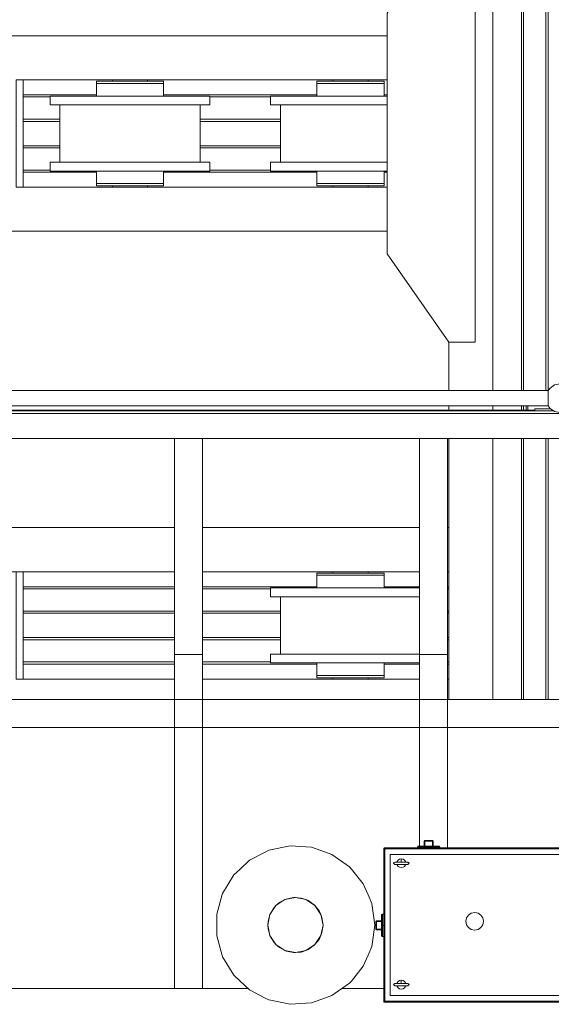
# Model space of a CAD drawing. Header units: millimetres. Extents: x 53746 to 116821, y -810352 to -765802.
# Tile 44 of 256: x 70564 to 71769, y -790922 to -788691. Entities that reach past the tile are written whole.
import ezdxf

# ---------------------------------------------------------------- set-up
doc = ezdxf.new("R2010")
doc.units = ezdxf.units.MM
doc.header["$MEASUREMENT"] = 0
for name, color, linetype, lineweight in [('Main Cradle', 7, 'Continuous', 0), ('Main Cradle Rails', 7, 'Continuous', 0), ('Main Cradle Tower Platform', 7, 'Continuous', 0), ('Tank and Accumulators', 7, 'Continuous', 0)]:
    doc.layers.add(name, color=color, linetype=linetype, lineweight=lineweight)

# ---------------------------------------------------------------- blocks, each defined once
blk = doc.blocks.new('*U57')
at = {"layer": 'Main Cradle', "color": 7, "linetype": 'Continuous', "lineweight": 0}
for p, q in [((-13646.5, -1454.3), (-13646.5, 59.1)), ((-13581.6, -1454.3), (-13581.6, 59.1)), ((-13577, -1454.3), (-13577, 59.1)), ((-13526.6, -1454.3), (-13526.6, 59.1)), ((-13521.6, -1454.3), (-13521.6, 59.1)), ((-15551.7, -650.8), (-13886.5, -650.8)), ((-14711.1, -750.8), (-13886.5, -750.8)), ((-14509.1, -753.8), (-14509.1, -750.8)), ((-14429.1, -750.8), (-14429.1, -753.8)), ((-14415.3, -753.8), (-14398.7, -753.8)), ((-14398.7, -753.8), (-14392.9, -753.8)), ((-14009.1, -753.8), (-14009.1, -750.8)), ((-13929.1, -750.8), (-13929.1, -753.8)), ((-13915.3, -753.8), (-13898.7, -753.8)), ((-13898.7, -753.8), (-13892.9, -753.8)), ((-14469.1, -787.3), (-14538.5, -787.3)), ((-14399.8, -787.3), (-14469.1, -787.3)), ((-13969.1, -787.3), (-14038.5, -787.3)), ((-13899.8, -787.3), (-13969.1, -787.3)), ((-13886.5, -787.3), (-13899.8, -787.3)), ((-14628.1, -937.3), (-14628.1, -807.3)), ((-14310.1, -807.3), (-14310.1, -937.3)), ((-14287.9, -807.3), (-14301.7, -807.3)), ((-14128.1, -937.3), (-14128.1, -807.3)), ((-14408.3, -937.3), (-14469.1, -937.3)), ((-14399.8, -937.3), (-14408.3, -937.3)), ((-14398.7, -957.3), (-14392.9, -957.3)), ((-14287.9, -957.3), (-14301.7, -957.3)), ((-13908.3, -937.3), (-13969.1, -937.3)), ((-13899.8, -937.3), (-13908.3, -937.3)), ((-13886.5, -937.3), (-13899.8, -937.3)), ((-13898.7, -957.3), (-13892.9, -957.3)), ((-14711.1, -993.8), (-13886.5, -993.8)), ((-14509.1, -993.8), (-14509.1, -990.8)), ((-14498.3, -985.8), (-14469.1, -985.8)), ((-14432.2, -990.8), (-14429.1, -990.8)), ((-14429.1, -990.8), (-14429.1, -993.8)), ((-14415.3, -985.8), (-14398.7, -985.8)), ((-14398.7, -985.8), (-14392.9, -985.8)), ((-14009.1, -993.8), (-14009.1, -990.8)), ((-13998.3, -985.8), (-13969.1, -985.8)), ((-13932.2, -990.8), (-13929.1, -990.8)), ((-13929.1, -990.8), (-13929.1, -993.8)), ((-13915.3, -985.8), (-13898.7, -985.8)), ((-13898.7, -985.8), (-13892.9, -985.8)), ((-15551.7, -1093.8), (-13886.5, -1093.8)), ((-13746.5, -1454.3), (-13746.5, -1344.8)), ((-13746.5, -1499.3), (-13746.5, -1489.3)), ((-13646.5, -1499.3), (-13646.5, -1489.3)), ((-13581.6, -1499.3), (-13581.6, -1489.3)), ((-13577, -1499.3), (-13577, -1489.3)), ((-13746.5, -2154.1), (-13746.5, -1562.8)), ((-13646.5, -2154.1), (-13646.5, -1562.8)), ((-13581.6, -2154.1), (-13581.6, -1562.8)), ((-13577, -2154.1), (-13577, -1562.8)), ((-13526.6, -2154.1), (-13526.6, -1562.8)), ((-13521.6, -2154.1), (-13521.6, -1562.8)), ((-14859.6, -1765), (-14368.1, -1765)), ((-14304.6, -1765), (-13813.1, -1765)), ((-13749.6, -1765), (-13746.5, -1765)), ((-14859.6, -1865), (-14368.1, -1865)), ((-14304.6, -1865), (-13813.1, -1865)), ((-14009.1, -1868), (-14009.1, -1865)), ((-13929.1, -1865), (-13929.1, -1868)), ((-13915.3, -1868), (-13898.7, -1868)), ((-13898.7, -1868), (-13892.9, -1868)), ((-13749.6, -1865), (-13746.5, -1865)), ((-13969.1, -1901.5), (-14038.5, -1901.5)), ((-13899.8, -1901.5), (-13969.1, -1901.5)), ((-14128.1, -2051.5), (-14128.1, -1921.5)), ((-13908.3, -2051.5), (-13969.1, -2051.5)), ((-13899.8, -2051.5), (-13908.3, -2051.5)), ((-13898.7, -2071.5), (-13892.9, -2071.5)), ((-14711.1, -2108), (-14368.1, -2108)), ((-14304.6, -2108), (-13813.1, -2108)), ((-14009.1, -2108), (-14009.1, -2105)), ((-14006.6, -2105), (-14006.1, -2105)), ((-13998.3, -2100), (-13969.1, -2100)), ((-13940.9, -2105), (-13940.8, -2105)), ((-13940.8, -2105), (-13940.6, -2105)), ((-13940.6, -2105), (-13940, -2105)), ((-13940, -2105), (-13933.7, -2105)), ((-13933.7, -2105), (-13932.2, -2105)), ((-13932.2, -2105), (-13929.1, -2105)), ((-13929.1, -2105), (-13929.1, -2108)), ((-13915.3, -2100), (-13898.7, -2100)), ((-13898.7, -2100), (-13892.9, -2100)), ((-13749.6, -2108), (-13746.5, -2108))]:
    blk.add_line(p, q, dxfattribs=at)
at = {"layer": 'Main Cradle', "color": 7, "linetype": 'Continuous', "lineweight": 0, "flags": 128}
for points in [[(-13746.5, -1344.8), (-13886.5, -1144.8), (-13886.5, -599.8), (-13746.6, -399.8), (-13686.6, -399.8), (-13686.5, -1344.8), (-13746.5, -1344.8)], [(-14727.1, -750.8), (-14711.1, -750.8), (-14711.1, -993.8), (-14727.1, -993.8), (-14727.1, -750.8)], [(-14545.3, -753.8), (-14545.3, -753.8), (-14545.3, -758.8), (-14545.3, -758.8)], [(-14545.3, -753.8), (-14539.5, -753.8), (-14523, -753.8), (-14498.3, -753.8), (-14469.1, -753.8), (-14440, -753.8), (-14415.3, -753.8)], [(-14469.1, -758.8), (-14469.1, -758.8), (-14440, -758.8), (-14415.3, -758.8), (-14398.7, -758.8), (-14392.9, -758.8), (-14392.9, -753.8)], [(-14045.3, -753.8), (-14045.3, -753.8), (-14045.3, -758.8), (-14045.3, -758.8)], [(-14045.3, -753.8), (-14039.5, -753.8), (-14023, -753.8), (-13998.3, -753.8), (-13969.1, -753.8), (-13940, -753.8), (-13915.3, -753.8)], [(-13940, -758.8), (-13940, -758.8), (-13915.3, -758.8), (-13898.7, -758.8), (-13892.9, -758.8), (-13892.9, -753.8)], [(-14545.3, -758.8), (-14545.3, -758.8), (-14545.3, -787.3)], [(-14545.3, -758.8), (-14539.5, -758.8), (-14523, -758.8), (-14523, -758.8)], [(-14539.5, -758.8), (-14539.5, -758.8), (-14523, -758.8)], [(-14523, -758.8), (-14498.3, -758.8), (-14469.1, -758.8), (-14469.1, -758.8)], [(-14392.9, -787.3), (-14392.9, -758.8), (-14392.9, -758.8)], [(-14045.3, -758.8), (-14045.3, -758.8), (-14045.3, -787.3)], [(-14045.3, -758.8), (-14039.5, -758.8), (-14023, -758.8), (-13998.3, -758.8), (-13969.1, -758.8), (-13969.1, -758.8)], [(-14039.5, -758.8), (-14039.5, -758.8), (-14023, -758.8)], [(-13969.1, -758.8), (-13969.1, -758.8), (-13940, -758.8)], [(-13892.9, -787.3), (-13892.9, -758.8), (-13892.9, -758.8)], [(-14469.1, -807.3), (-14538.5, -807.3), (-14597.3, -807.3), (-14636.6, -807.3), (-14650.3, -807.3), (-14650.3, -787.3), (-14650.3, -787.3)], [(-14538.5, -787.3), (-14538.5, -787.3), (-14597.3, -787.3), (-14636.6, -787.3), (-14650.3, -787.3)], [(-14287.9, -787.3), (-14301.7, -787.3), (-14341, -787.3), (-14399.8, -787.3)], [(-14287.9, -787.3), (-14287.9, -787.3), (-14287.9, -807.3)], [(-14030, -807.3), (-14038.5, -807.3), (-14097.3, -807.3), (-14136.6, -807.3), (-14150.3, -807.3), (-14150.3, -787.3), (-14150.3, -787.3)], [(-14038.5, -787.3), (-14038.5, -787.3), (-14097.3, -787.3), (-14136.6, -787.3), (-14150.3, -787.3)], [(-14408.3, -807.3), (-14469.1, -807.3), (-14469.1, -807.3)], [(-14301.7, -807.3), (-14341, -807.3), (-14399.8, -807.3), (-14408.3, -807.3)], [(-13908.3, -807.3), (-13969.1, -807.3), (-14030, -807.3)], [(-13886.5, -807.3), (-13899.8, -807.3), (-13908.3, -807.3)], [(-14301.7, -957.3), (-14341, -957.3), (-14399.8, -957.3), (-14469.1, -957.3), (-14538.5, -957.3), (-14597.3, -957.3), (-14636.6, -957.3), (-14650.3, -957.3), (-14650.3, -937.3), (-14650.3, -937.3)], [(-14469.1, -937.3), (-14538.5, -937.3), (-14597.3, -937.3), (-14636.6, -937.3), (-14650.3, -937.3)], [(-14545.3, -957.3), (-14545.3, -985.8), (-14539.5, -985.8), (-14523, -985.8), (-14498.3, -985.8), (-14498.3, -985.8)], [(-14539.5, -957.3), (-14539.5, -957.3), (-14540.3, -957.3), (-14545.3, -957.3), (-14545.3, -957.3)], [(-14287.9, -937.3), (-14301.7, -937.3), (-14341, -937.3), (-14399.8, -937.3)], [(-14392.9, -985.8), (-14392.9, -985.8), (-14392.9, -957.3)], [(-14287.9, -937.3), (-14287.9, -937.3), (-14287.9, -957.3)], [(-13886.5, -957.3), (-13899.8, -957.3), (-13969.1, -957.3), (-14038.5, -957.3), (-14097.3, -957.3), (-14136.6, -957.3), (-14150.3, -957.3), (-14150.3, -937.3), (-14150.3, -937.3)], [(-13969.1, -937.3), (-14038.5, -937.3), (-14097.3, -937.3), (-14136.6, -937.3), (-14150.3, -937.3)], [(-14045.3, -957.3), (-14045.3, -985.8), (-14039.5, -985.8), (-14023, -985.8), (-13998.3, -985.8), (-13998.3, -985.8)], [(-14039.5, -957.3), (-14039.5, -957.3), (-14040.3, -957.3), (-14045.3, -957.3), (-14045.3, -957.3)], [(-13892.9, -985.8), (-13892.9, -985.8), (-13892.9, -957.3)], [(-14545.3, -985.8), (-14545.3, -985.8), (-14545.3, -990.8), (-14539.5, -990.8), (-14523, -990.8), (-14498.3, -990.8), (-14469.1, -990.8), (-14440, -990.8), (-14415.3, -990.8), (-14398.7, -990.8), (-14392.9, -990.8), (-14392.9, -985.8)], [(-14539.5, -985.8), (-14539.5, -985.8), (-14523, -985.8)], [(-14506.1, -990.8), (-14506.1, -990.8), (-14506.6, -990.8), (-14509.1, -990.8), (-14509.1, -990.8), (-14509.1, -990.8)], [(-14498.3, -985.8), (-14498.3, -985.8), (-14469.1, -985.8)], [(-14469.1, -985.8), (-14469.1, -985.8), (-14440, -985.8), (-14415.3, -985.8)], [(-14440, -990.8), (-14440.6, -990.8), (-14440.8, -990.8), (-14440.9, -990.8)], [(-14432.2, -990.8), (-14433.7, -990.8), (-14440, -990.8)], [(-14045.3, -985.8), (-14045.3, -985.8), (-14045.3, -990.8), (-14039.5, -990.8), (-14023, -990.8), (-13998.3, -990.8), (-13969.1, -990.8), (-13940, -990.8), (-13915.3, -990.8), (-13898.7, -990.8), (-13892.9, -990.8), (-13892.9, -985.8)], [(-14039.5, -985.8), (-14039.5, -985.8), (-14023, -985.8)], [(-14006.1, -990.8), (-14006.1, -990.8), (-14006.6, -990.8), (-14009.1, -990.8), (-14009.1, -990.8), (-14009.1, -990.8)], [(-13998.3, -985.8), (-13998.3, -985.8), (-13969.1, -985.8)], [(-13969.1, -985.8), (-13969.1, -985.8), (-13940, -985.8), (-13915.3, -985.8)], [(-13940, -990.8), (-13940.6, -990.8), (-13940.8, -990.8), (-13940.9, -990.8)], [(-13932.2, -990.8), (-13933.7, -990.8), (-13940, -990.8)], [(-14711.1, -1865), (-14711.1, -1865), (-14711.1, -2108), (-14727.1, -2108), (-14727.1, -1865)], [(-14045.3, -1868), (-14045.3, -1868), (-14045.3, -1873), (-14045.3, -1873)], [(-14045.3, -1868), (-14039.5, -1868), (-14023, -1868), (-13998.3, -1868), (-13969.1, -1868), (-13940, -1868), (-13915.3, -1868)], [(-14045.3, -1873), (-14045.3, -1873), (-14045.3, -1901.5)], [(-14045.3, -1873), (-14039.5, -1873), (-14023, -1873), (-13998.3, -1873), (-13969.1, -1873), (-13969.1, -1873)], [(-14039.5, -1873), (-14039.5, -1873), (-14023, -1873)], [(-13969.1, -1873), (-13969.1, -1873), (-13940, -1873)], [(-13940, -1873), (-13940, -1873), (-13915.3, -1873), (-13898.7, -1873), (-13892.9, -1873), (-13892.9, -1868)], [(-13892.9, -1901.5), (-13892.9, -1873), (-13892.9, -1873)], [(-14030, -1921.5), (-14038.5, -1921.5), (-14097.3, -1921.5), (-14136.6, -1921.5), (-14150.3, -1921.5), (-14150.3, -1901.5), (-14150.3, -1901.5)], [(-14038.5, -1901.5), (-14038.5, -1901.5), (-14097.3, -1901.5), (-14136.6, -1901.5), (-14150.3, -1901.5)], [(-13813.1, -1901.5), (-13841, -1901.5), (-13899.8, -1901.5)], [(-13908.3, -1921.5), (-13969.1, -1921.5), (-14030, -1921.5)], [(-13813.1, -1921.5), (-13841, -1921.5), (-13899.8, -1921.5), (-13908.3, -1921.5)], [(-13813.1, -2071.5), (-13841, -2071.5), (-13899.8, -2071.5), (-13969.1, -2071.5), (-14038.5, -2071.5), (-14097.3, -2071.5), (-14136.6, -2071.5), (-14150.3, -2071.5), (-14150.3, -2051.5), (-14150.3, -2051.5)], [(-13969.1, -2051.5), (-14038.5, -2051.5), (-14097.3, -2051.5), (-14136.6, -2051.5), (-14150.3, -2051.5)], [(-13813.1, -2051.5), (-13841, -2051.5), (-13899.8, -2051.5)], [(-14045.3, -2071.5), (-14045.3, -2100), (-14039.5, -2100), (-14023, -2100), (-13998.3, -2100), (-13998.3, -2100)], [(-14039.5, -2071.5), (-14039.5, -2071.5), (-14040.3, -2071.5), (-14045.3, -2071.5), (-14045.3, -2071.5)], [(-13892.9, -2100), (-13892.9, -2100), (-13892.9, -2071.5)], [(-14045.3, -2100), (-14045.3, -2100), (-14045.3, -2105), (-14039.5, -2105), (-14023, -2105), (-13998.3, -2105), (-13969.1, -2105), (-13940, -2105), (-13915.3, -2105), (-13898.7, -2105), (-13892.9, -2105), (-13892.9, -2100)], [(-14039.5, -2100), (-14039.5, -2100), (-14023, -2100)], [(-14009.1, -2105), (-14009.1, -2105), (-14006.6, -2105)], [(-13998.3, -2100), (-13998.3, -2100), (-13969.1, -2100)], [(-13969.1, -2100), (-13969.1, -2100), (-13940, -2100), (-13915.3, -2100)]]:
    blk.add_lwpolyline(points, dxfattribs=at)
at = {"layer": 'Main Cradle Rails', "color": 7, "linetype": 'Continuous', "lineweight": 0}
for p, q in [((-14711.1, -784.8), (-14545.3, -784.8)), ((-14711.1, -789.4), (-14650.3, -789.4)), ((-14392.9, -784.8), (-14045.3, -784.8)), ((-14287.9, -789.4), (-14150.3, -789.4)), ((-13892.9, -784.8), (-13886.5, -784.8)), ((-14711.1, -839.8), (-14628.1, -839.8)), ((-14711.1, -844.8), (-14628.1, -844.8)), ((-14310.1, -839.8), (-14128.1, -839.8)), ((-14310.1, -844.8), (-14128.1, -844.8)), ((-14711.1, -899.8), (-14628.1, -899.8)), ((-14711.1, -904.8), (-14628.1, -904.8)), ((-14310.1, -899.8), (-14128.1, -899.8)), ((-14310.1, -904.8), (-14128.1, -904.8)), ((-14711.1, -955.2), (-14650.3, -955.2)), ((-14287.9, -955.2), (-14150.3, -955.2)), ((-14711.1, -959.8), (-14545.3, -959.8)), ((-14392.9, -959.8), (-14045.3, -959.8)), ((-13892.9, -959.8), (-13886.5, -959.8)), ((-14711.1, -1899), (-14368.1, -1899)), ((-14711.1, -1903.6), (-14368.1, -1903.6)), ((-14304.6, -1899), (-14045.3, -1899)), ((-14304.6, -1903.6), (-14150.3, -1903.6)), ((-13892.9, -1899), (-13813.1, -1899)), ((-13749.6, -1899), (-13746.5, -1899)), ((-13749.6, -1903.6), (-13746.5, -1903.6)), ((-14711.1, -1954), (-14368.1, -1954)), ((-14711.1, -1959), (-14368.1, -1959)), ((-14304.6, -1954), (-14128.1, -1954)), ((-14304.6, -1959), (-14128.1, -1959)), ((-13749.6, -1954), (-13746.5, -1954)), ((-13749.6, -1959), (-13746.5, -1959)), ((-14711.1, -2014), (-14368.1, -2014)), ((-14711.1, -2019), (-14368.1, -2019)), ((-14304.6, -2014), (-14128.1, -2014)), ((-14304.6, -2019), (-14128.1, -2019)), ((-13749.6, -2014), (-13746.5, -2014)), ((-13749.6, -2019), (-13746.5, -2019)), ((-14711.1, -2069.4), (-14368.1, -2069.4)), ((-14711.1, -2074), (-14368.1, -2074)), ((-14304.6, -2069.4), (-14150.3, -2069.4)), ((-14304.6, -2074), (-14045.3, -2074)), ((-13892.9, -2074), (-13813.1, -2074)), ((-13749.6, -2069.4), (-13746.5, -2069.4)), ((-13749.6, -2074), (-13746.5, -2074))]:
    blk.add_line(p, q, dxfattribs=at)
at = {"layer": 'Main Cradle Tower Platform', "color": 7, "linetype": 'Continuous', "lineweight": 0}
for p, q in [((-14877.6, -1454.3), (-13521.5, -1454.3)), ((-13521.5, -1454.3), (-13521.5, -1455)), ((-13521.4, -1455.7), (-13521.5, -1455.8)), ((-13521.4, -1460.5), (-13521.4, -1462.3)), ((-13521.4, -1462.3), (-13521.4, -1465.1)), ((-13521.5, -1489.3), (-14877.6, -1489.3)), ((-13571.1, -1499.3), (-13571.1, -1489.3)), ((-13567.1, -1499.3), (-13567.1, -1489.3)), ((-13521.4, -1478.5), (-13521.4, -1481.3)), ((-13521.4, -1488), (-13521.4, -1488.7)), ((-10450.2, -1506.8), (-16538.1, -1506.8)), ((-14890.9, -1500.8), (-13508.1, -1500.8)), ((-14888.7, -1499.3), (-13551.6, -1499.3)), ((-13551.6, -1495.8), (-13551.6, -1500.8)), ((-13551.6, -1495.8), (-13516.6, -1495.8)), ((-13516.6, -1495.8), (-13516.6, -1495.1)), ((-14368.1, -1562.8), (-14859.6, -1562.8)), ((-14368.1, -1562.8), (-14368.1, -2052.6)), ((-14304.6, -1562.8), (-14368.1, -1562.8)), ((-14368.1, -1562.8), (-14368.1, -1562.8)), ((-14304.6, -1562.8), (-14304.6, -2052.6)), ((-13813.1, -1562.8), (-14304.6, -1562.8)), ((-14304.6, -1562.8), (-14304.6, -1562.8)), ((-13813.1, -1562.8), (-13813.1, -2052.6)), ((-13749.6, -1562.8), (-13813.1, -1562.8)), ((-13749.6, -1562.8), (-13749.6, -2052.6)), ((-13494.1, -1562.8), (-13749.6, -1562.8)), ((-13749.6, -1562.8), (-13749.6, -1562.8)), ((-14368.1, -2808.8), (-14368.1, -2052.6)), ((-14304.6, -2052.6), (-14368.1, -2052.6)), ((-14304.6, -2052.6), (-14304.6, -2808.8)), ((-13813.1, -2486.3), (-13813.1, -2052.6)), ((-13749.6, -2052.6), (-13813.1, -2052.6)), ((-13749.6, -2052.6), (-13749.6, -2490.3)), ((-10463.7, -2154.1), (-16524.6, -2154.1)), ((-14304.6, -2154.1), (-14304.6, -2154.1)), ((-13813.1, -2154.1), (-13813.1, -2154.1)), ((-13749.6, -2154.1), (-13749.6, -2154.1)), ((-16524.6, -2217.6), (-10463.7, -2217.6)), ((-14859.6, -2808.8), (-14368.1, -2808.8)), ((-14304.6, -2808.8), (-14368.1, -2808.8)), ((-14304.6, -2808.8), (-14201.7, -2808.8)), ((-13988.2, -2808.8), (-13894.1, -2808.8))]:
    blk.add_line(p, q, dxfattribs=at)
at = {"layer": 'Main Cradle Tower Platform', "color": 7, "linetype": 'Continuous', "lineweight": 0, "flags": 128}
for points in [[(-13466.8, -1454.3), (-13471.2, -1448.9), (-13481.7, -1441.8), (-13494.1, -1439.3), (-13506.6, -1441.8), (-13517.1, -1448.9), (-13521.5, -1454.3)], [(-13521.5, -1455), (-13521.5, -1455.5), (-13521.4, -1455.7)], [(-13521.4, -1460.5), (-13521.4, -1460.5), (-13521.4, -1460.2), (-13521.3, -1459.5), (-13521.3, -1459.5), (-13521.5, -1459.3), (-13521.5, -1457.5), (-13521.5, -1455.8)], [(-13521.4, -1468.5), (-13521.4, -1471.3), (-13521.5, -1471.8)], [(-13521.5, -1477.9), (-13521.5, -1475.2), (-13521.5, -1471.8)], [(-13521.4, -1465.1), (-13521.4, -1465.2), (-13521.4, -1468.5)], [(-13521.5, -1477.9), (-13521.4, -1478.5), (-13521.4, -1478.5)], [(-13521.3, -1484.2), (-13521.5, -1484.4), (-13521.5, -1486.1)], [(-13521.5, -1486.1), (-13521.5, -1487.9), (-13521.4, -1488)], [(-13521.4, -1488.7), (-13521.4, -1489.2), (-13521.5, -1489.3)], [(-13466.8, -1489.3), (-13471.2, -1494.8), (-13481.7, -1501.9), (-13494.1, -1504.3), (-13506.6, -1501.9), (-13517.1, -1494.8), (-13521.5, -1489.3)], [(-13521.4, -1481.3), (-13521.4, -1483.2), (-13521.4, -1483.2), (-13521.4, -1483.5), (-13521.3, -1484.1), (-13521.3, -1484.2)]]:
    blk.add_lwpolyline(points, dxfattribs=at)
at = {"layer": 'Tank and Accumulators', "color": 7, "linetype": 'Continuous', "lineweight": 0}
for p, q in [((-13783.2, -2474.2), (-13782.2, -2474.6)), ((-13783.2, -2474.4), (-13783.2, -2474.2)), ((-13783.2, -2474.4), (-13783.2, -2474.8)), ((-13783.1, -2473.9), (-13782.8, -2473.9)), ((-13782.9, -2473.9), (-13782.8, -2473.9)), ((-13782.8, -2473.9), (-13782.8, -2473.9)), ((-13782.4, -2474.2), (-13782.4, -2474.2)), ((-13782.4, -2474.2), (-13782.4, -2474.2)), ((-13782.2, -2474.4), (-13782.1, -2474.6)), ((-13894, -2491.9), (-13894, -2491.9)), ((-13893.4, -2491), (-13893.4, -2491)), ((-13768.9, -2488.8), (-13767, -2488.8)), ((-13869.2, -2522.9), (-13868.9, -2522.9)), ((-13868.9, -2527.8), (-13869.2, -2527.8)), ((-13844.7, -2522.8), (-13841.9, -2522.8)), ((-13841.9, -2527.8), (-13844.7, -2527.8)), ((-13839.7, -2522.9), (-13839, -2522.9)), ((-13839, -2527.8), (-13839.7, -2527.8)), ((-14098.4, -2603), (-14115.1, -2606.4)), ((-14142.6, -2625.9), (-14151.5, -2640.4)), ((-14051.5, -2619.6), (-14065.4, -2609.8)), ((-14034, -2648.4), (-14031.6, -2665.3)), ((-13896.9, -2641), (-13896.9, -2642.9)), ((-14272.5, -2665.3), (-14272.5, -2689.8)), ((-14156.1, -2656.8), (-14156.1, -2656.8)), ((-14156.1, -2673.8), (-14156.1, -2673.8)), ((-13911.8, -2675.2), (-13911.8, -2675.2)), ((-13911.2, -2657.2), (-13911.5, -2657.2)), ((-13911.3, -2656.2), (-13911.2, -2656.1)), ((-13911.2, -2657.2), (-13910.9, -2657.2)), ((-13911.1, -2656.1), (-13911.1, -2656.1)), ((-13910.6, -2656), (-13910.6, -2656.1)), ((-14151.9, -2689.2), (-14138.3, -2709.5)), ((-14151.5, -2690.2), (-14142.6, -2704.8)), ((-14040.7, -2697.8), (-14040.8, -2697.8)), ((-14040.7, -2697.8), (-14040.7, -2697.8)), ((-14065.4, -2720.8), (-14051.5, -2711)), ((-14115.1, -2724.2), (-14098.4, -2727.7)), ((-13869.2, -2797.9), (-13868.9, -2797.9)), ((-13869.2, -2802.8), (-13868.9, -2802.8)), ((-13839.7, -2797.9), (-13839, -2797.9)), ((-13839.7, -2802.8), (-13839, -2802.8)), ((-13839.3, -2802.8), (-13839.3, -2802.8)), ((-13839.2, -2802.8), (-13839.3, -2802.8)), ((-13894.1, -2838.5), (-13893.8, -2839.1)), ((-13892.9, -2840), (-13892.3, -2840.2))]:
    blk.add_line(p, q, dxfattribs=at)
at = {"layer": 'Tank and Accumulators', "color": 7, "linetype": 'Continuous', "lineweight": 0, "flags": 128}
for points in [[(-13802, -2486.3), (-13802, -2475.1), (-13802, -2474.9), (-13801.9, -2474.6), (-13801.8, -2474.4), (-13801.6, -2474.2), (-13801.5, -2474.1), (-13801.2, -2473.9), (-13800.8, -2473.8), (-13800.7, -2473.8), (-13783.2, -2473.8), (-13783.2, -2473.8)], [(-13802, -2475.1), (-13802, -2475.1), (-13802, -2475.1)], [(-13802, -2475.1), (-13801.9, -2475.1), (-13801.6, -2475.1), (-13801.2, -2475.1), (-13800.7, -2475.1)], [(-13801.2, -2473.9), (-13801.2, -2473.9), (-13801.1, -2473.9)], [(-13800.7, -2486.3), (-13800.7, -2475.1), (-13800.7, -2474.6), (-13800.7, -2474.2), (-13800.7, -2473.9), (-13800.7, -2473.8)], [(-13800.7, -2475.1), (-13800.7, -2475.1), (-13783.2, -2475.1), (-13783.2, -2474.8)], [(-13782.8, -2473.9), (-13782.8, -2473.9), (-13783, -2473.9), (-13783.2, -2473.8), (-13783.2, -2473.8)], [(-13782.8, -2473.9), (-13783.2, -2473.8), (-13783.2, -2473.8), (-13783.2, -2473.8)], [(-13783.2, -2473.8), (-13783.2, -2473.8), (-13783.2, -2473.9), (-13783.2, -2474), (-13783.2, -2474.2)], [(-13782, -2475.1), (-13782, -2475.1), (-13782.1, -2475.1), (-13782.4, -2475.1), (-13782.8, -2475.1), (-13783.2, -2475.1), (-13783.2, -2486.3)], [(-13782.8, -2473.9), (-13782.8, -2473.9), (-13782.5, -2474.1), (-13782.4, -2474.2), (-13782.4, -2474.2)], [(-13782.1, -2474.6), (-13782.1, -2474.6), (-13782.3, -2474.3), (-13782.4, -2474.2), (-13782.4, -2474.2)], [(-13782.3, -2474.3), (-13782.2, -2474.4), (-13782.1, -2474.6)], [(-13782.2, -2474.6), (-13782.2, -2474.6), (-13782, -2475.1), (-13782, -2475.1)], [(-13782.1, -2474.6), (-13782, -2474.9), (-13782, -2475.1)], [(-13782.1, -2474.6), (-13782, -2475.1), (-13782, -2486.3)], [(-14272.5, -2689.8), (-14260.1, -2734.1), (-14259.2, -2737), (-14233.8, -2778.9), (-14220.4, -2791.4), (-14197.9, -2812.4), (-14162.6, -2830.7), (-14154.4, -2834.9), (-14106.4, -2844.9), (-14094.2, -2844.1), (-14057.5, -2841.5), (-14025.7, -2830.3), (-14011.3, -2825.1), (-13971.3, -2796.9), (-13967.4, -2792.1), (-13940.3, -2758.8), (-13929.4, -2733.5), (-13920.8, -2713.9), (-13914.1, -2665.3), (-13920.8, -2616.7), (-13929.4, -2597.1), (-13940.3, -2571.8), (-13967.4, -2538.5), (-13971.3, -2533.8), (-14011.3, -2505.5), (-14025.7, -2500.4), (-14057.5, -2489.1), (-14094.2, -2486.6), (-14106.4, -2485.7), (-14154.4, -2495.7), (-14162.6, -2499.9), (-14197.9, -2518.3), (-14220.4, -2539.2), (-14233.8, -2551.7), (-14259.2, -2593.6), (-14260.1, -2596.5), (-14272.5, -2640.8), (-14272.5, -2665.3)], [(-13893.9, -2491.8), (-13894, -2491.9), (-13894.1, -2492.2), (-13894.1, -2492.8), (-13894.1, -2837.8), (-13894.1, -2838.5), (-13894.1, -2838.5)], [(-13894, -2492.8), (-13894.1, -2492.8), (-13894.1, -2492.8)], [(-13893.8, -2491.7), (-13894, -2491.9), (-13893.9, -2491.8)], [(-13891.6, -2492.8), (-13892.6, -2492.8), (-13893.4, -2492.8), (-13894, -2492.8), (-13894, -2492.8)], [(-13094.1, -2837.8), (-13094.1, -2837.8), (-13094.1, -2492.8), (-13094.2, -2492.2), (-13094.3, -2491.9), (-13094.6, -2491.4), (-13094.9, -2491), (-13095.7, -2490.5), (-13095.8, -2490.5), (-13096.6, -2490.3), (-13891.6, -2490.3), (-13891.9, -2490.3), (-13892.6, -2490.5), (-13893, -2490.8), (-13893.4, -2491), (-13893.8, -2491.7)], [(-13893.5, -2491.2), (-13893.5, -2491.2), (-13893.8, -2491.7)], [(-13893.4, -2839.6), (-13893.3, -2839.4), (-13893.1, -2839.2), (-13892.7, -2838.8), (-13892.1, -2838.3), (-13892, -2838.2), (-13891.6, -2837.8), (-13891.6, -2492.8), (-13891.6, -2492.8)], [(-13891.6, -2840.3), (-13891.6, -2840.3), (-13891.6, -2840.1), (-13891.6, -2839.6), (-13891.6, -2838.8), (-13891.6, -2837.8), (-13096.6, -2837.8), (-13096.6, -2492.8), (-13096.6, -2491.9), (-13096.6, -2491), (-13096.6, -2490.5), (-13096.6, -2490.3), (-13096.6, -2490.3)], [(-13891.6, -2492.8), (-13891.6, -2491.9), (-13891.6, -2491), (-13891.6, -2490.5), (-13891.6, -2490.3), (-13891.6, -2490.3)], [(-13096.6, -2492.8), (-13096.6, -2492.8), (-13891.6, -2492.8), (-13891.6, -2492.8)], [(-13817, -2490.3), (-13817, -2490.3), (-13817, -2488.8), (-13817, -2488.5), (-13816.8, -2487.8), (-13816.4, -2487.2), (-13815.9, -2486.8), (-13815.3, -2486.5), (-13814.7, -2486.3), (-13814.5, -2486.3), (-13812.8, -2486.3), (-13807.9, -2486.3), (-13800.6, -2486.3), (-13792, -2486.3), (-13792, -2486.3)], [(-13817, -2488.8), (-13815.1, -2488.8), (-13809.7, -2488.8), (-13801.6, -2488.8), (-13792, -2488.8), (-13792, -2487.9), (-13792, -2487.1), (-13792, -2486.5), (-13792, -2486.3)], [(-13792, -2486.3), (-13783.4, -2486.3), (-13776.1, -2486.3), (-13771.2, -2486.3), (-13769.5, -2486.3), (-13769.2, -2486.4), (-13768.9, -2486.5), (-13768.3, -2486.8), (-13767.8, -2487.2), (-13767.4, -2487.8), (-13767.2, -2488.5), (-13767, -2488.8), (-13767, -2490.3)], [(-13792, -2490.3), (-13792, -2488.8), (-13782.4, -2488.8), (-13774.3, -2488.8), (-13768.9, -2488.8), (-13768.9, -2488.8)], [(-13109.1, -2505.3), (-13879.1, -2505.3), (-13879.1, -2825.3), (-13109.1, -2825.3), (-13109.1, -2505.3)], [(-13850.3, -2516.1), (-13854.1, -2515.3), (-13858, -2516.1), (-13861.2, -2518.2), (-13863.4, -2521.5), (-13863.6, -2522.8)], [(-13854.1, -2515.3), (-13854.1, -2518), (-13854.1, -2520.7), (-13854.1, -2522.3), (-13854.1, -2522.8)], [(-13844.6, -2522.8), (-13844.9, -2521.5), (-13847.1, -2518.2), (-13850.3, -2516.1)], [(-13868.9, -2527.8), (-13868.9, -2527.8), (-13869.1, -2527.8), (-13869.2, -2527.8), (-13869.2, -2527.8), (-13870.6, -2526.8), (-13871.1, -2526.3), (-13871.4, -2526), (-13871.5, -2525.6), (-13871.5, -2525.2), (-13871.4, -2524.7), (-13870.9, -2524), (-13869.2, -2522.9), (-13869.1, -2522.8), (-13869.1, -2522.8), (-13869.1, -2522.8), (-13869.1, -2522.8)], [(-13869.1, -2522.8), (-13868.9, -2522.8), (-13868.9, -2522.8)], [(-13868.9, -2522.8), (-13868.9, -2522.8), (-13868.9, -2522.8)], [(-13868.9, -2522.8), (-13868.7, -2522.8), (-13867.2, -2522.8), (-13864.6, -2522.8), (-13861.1, -2522.8), (-13857, -2522.8), (-13852.6, -2522.8), (-13848.4, -2522.8), (-13844.7, -2522.8), (-13844.7, -2522.8)], [(-13868.9, -2522.9), (-13868.9, -2522.9), (-13867.4, -2522.9)], [(-13868.9, -2527.8), (-13868.9, -2527.8), (-13868.9, -2527.8)], [(-13868.7, -2527.8), (-13868.9, -2527.8), (-13868.9, -2527.8)], [(-13864.8, -2527.8), (-13864.8, -2527.8), (-13867.4, -2527.8), (-13868.9, -2527.8), (-13868.9, -2527.8)], [(-13844.8, -2527.8), (-13848.4, -2527.8), (-13852.6, -2527.8), (-13857, -2527.8), (-13861.1, -2527.8), (-13864.6, -2527.8), (-13867.2, -2527.8), (-13868.7, -2527.8), (-13868.7, -2527.8)], [(-13867.4, -2522.9), (-13867.4, -2522.9), (-13864.8, -2522.9)], [(-13865.7, -2522.8), (-13865.7, -2522.8), (-13865.7, -2522.8)], [(-13862.9, -2522.8), (-13865, -2522.8), (-13865.6, -2522.8)], [(-13864.8, -2522.9), (-13864.8, -2522.9), (-13861.2, -2522.9)], [(-13861.2, -2527.8), (-13861.2, -2527.8), (-13864.8, -2527.8)], [(-13863.6, -2527.8), (-13863.4, -2529.1), (-13861.2, -2532.4), (-13858, -2534.5), (-13854.1, -2535.3), (-13850.3, -2534.5), (-13847.1, -2532.4), (-13844.9, -2529.1), (-13844.6, -2527.8)], [(-13861.2, -2522.9), (-13861.2, -2522.9), (-13857, -2522.9)], [(-13857, -2527.8), (-13857, -2527.8), (-13861.2, -2527.8)], [(-13857, -2522.9), (-13857, -2522.9), (-13852.6, -2522.9)], [(-13852.6, -2527.8), (-13852.6, -2527.8), (-13857, -2527.8)], [(-13852.6, -2522.9), (-13852.6, -2522.9), (-13848.3, -2522.9), (-13844.5, -2522.9), (-13841.6, -2522.9), (-13839.7, -2522.9), (-13839.7, -2522.9)], [(-13848.3, -2527.8), (-13848.3, -2527.8), (-13852.6, -2527.8)], [(-13844.5, -2527.8), (-13844.5, -2527.8), (-13848.3, -2527.8)], [(-13845.7, -2527.8), (-13845.7, -2527.8), (-13843, -2527.8), (-13841.7, -2527.8)], [(-13844.7, -2527.8), (-13844.7, -2527.8), (-13844.7, -2527.8)], [(-13841.6, -2527.8), (-13841.6, -2527.8), (-13844.5, -2527.8)], [(-13841.8, -2522.8), (-13839.9, -2522.8), (-13839.3, -2522.8)], [(-13839.3, -2522.8), (-13839.3, -2522.8), (-13839.2, -2522.8), (-13839.1, -2522.8), (-13839, -2522.9), (-13837.8, -2524), (-13836.6, -2525.3), (-13837.6, -2526.3), (-13838.1, -2526.8), (-13839, -2527.8), (-13839.1, -2527.8), (-13839.2, -2527.8), (-13839.3, -2527.8), (-13839.9, -2527.8), (-13841.8, -2527.8)], [(-13841.8, -2527.8), (-13841.8, -2527.8), (-13841.8, -2527.8)], [(-13839.7, -2527.8), (-13839.7, -2527.8), (-13841.6, -2527.8)], [(-13841.5, -2527.8), (-13841.5, -2527.8), (-13841.5, -2527.8)], [(-13839.3, -2522.8), (-13839.3, -2522.8), (-13839.3, -2522.8)], [(-13839.3, -2527.8), (-13839.3, -2527.8), (-13839.3, -2527.8)], [(-13839, -2522.9), (-13836.6, -2525.3), (-13839, -2527.8)], [(-14138.3, -2709.5), (-14118.1, -2723.1), (-14094.1, -2727.8), (-14070.2, -2723.1), (-14050, -2709.5), (-14036.4, -2689.2), (-14031.6, -2665.3), (-14036.4, -2641.4), (-14050, -2621.1), (-14070.2, -2607.6), (-14094.1, -2602.8), (-14118.1, -2607.6), (-14138.3, -2621.1), (-14151.9, -2641.4), (-14156.6, -2665.3), (-14151.9, -2689.2)], [(-14118.1, -2607.6), (-14130.2, -2614.2), (-14130.2, -2614.2)], [(-14115.1, -2606.4), (-14115.1, -2606.4), (-14118.1, -2607.6)], [(-14098.4, -2603), (-14098.4, -2603), (-14094.1, -2602.8)], [(-14094.1, -2602.8), (-14081.4, -2604.1), (-14070.2, -2607.6)], [(-14070.2, -2607.6), (-14065.4, -2609.8), (-14065.4, -2609.8)], [(-14138.3, -2621.1), (-14142.6, -2625.9), (-14142.6, -2625.9)], [(-14130.2, -2614.3), (-14130.2, -2614.2), (-14138.3, -2621.1)], [(-14050, -2621.1), (-14051.5, -2619.6), (-14051.5, -2619.6)], [(-14040.7, -2632.8), (-14040.7, -2632.8), (-14050, -2621.1)], [(-14151.9, -2641.4), (-14156.1, -2656.8), (-14156.1, -2656.8)], [(-14151.5, -2640.4), (-14151.5, -2640.4), (-14151.9, -2641.4)], [(-14040.8, -2632.8), (-14040.7, -2632.8), (-14036.4, -2641.4)], [(-14036.4, -2641.4), (-14034, -2648.4), (-14034, -2648.4)], [(-13894.1, -2641), (-13894.1, -2641), (-13896.9, -2641), (-13897.2, -2641.2), (-13897.9, -2641.4), (-13898.4, -2641.7), (-13898.9, -2642.2), (-13899.2, -2642.8), (-13899.3, -2643.2), (-13899.4, -2643.5), (-13899.4, -2645.2), (-13899.4, -2650), (-13899.4, -2657.3), (-13899.4, -2665.9)], [(-13896.9, -2642.9), (-13896.9, -2642.9), (-13896.9, -2648.3), (-13896.9, -2656.4), (-13896.9, -2666), (-13897.8, -2666), (-13898.6, -2666), (-13899.2, -2666), (-13899.4, -2666)], [(-13706.3, -2664.5), (-13707.8, -2656.8), (-13706.3, -2649.2), (-13702, -2642.7), (-13695.5, -2638.4), (-13687.8, -2636.8), (-13680.2, -2638.4), (-13673.7, -2642.7), (-13669.3, -2649.2), (-13667.8, -2656.8), (-13669.3, -2664.5), (-13673.7, -2671), (-13680.2, -2675.3), (-13687.8, -2676.8), (-13695.5, -2675.3), (-13702, -2671), (-13706.3, -2664.5)], [(-14156.1, -2656.8), (-14156.1, -2656.8), (-14156.6, -2665.3)], [(-14156.6, -2665.3), (-14156.1, -2673.8), (-14156.1, -2673.8)], [(-14151.9, -2689.2), (-14156.1, -2673.8), (-14156.1, -2673.9)], [(-14036.4, -2689.2), (-14034, -2682.2), (-14031.6, -2665.3)], [(-14031.6, -2665.3), (-14034, -2682.2), (-14034, -2682.2)], [(-13911.8, -2675.2), (-13911.9, -2674.7), (-13911.9, -2657.2), (-13911.8, -2656.9), (-13911.8, -2656.7), (-13911.7, -2656.6), (-13911.5, -2656.3), (-13911.2, -2656.1)], [(-13911.9, -2657.2), (-13911.8, -2656.9), (-13911.8, -2656.7), (-13911.8, -2656.7)], [(-13911.9, -2657.2), (-13911.9, -2657.2), (-13911.9, -2657.2)], [(-13911.9, -2657.2), (-13911.8, -2657.2), (-13911.7, -2657.2), (-13911.5, -2657.2)], [(-13910.6, -2674.7), (-13910.6, -2674.7), (-13911.1, -2674.7), (-13911.5, -2674.7), (-13911.8, -2674.7), (-13911.9, -2674.7), (-13911.9, -2674.7)], [(-13899.4, -2676), (-13910.6, -2676), (-13910.9, -2675.9), (-13911.1, -2675.9), (-13911.3, -2675.8), (-13911.5, -2675.6), (-13911.6, -2675.4), (-13911.8, -2675.2)], [(-13911.5, -2657.2), (-13911.5, -2657.2), (-13911, -2656.2)], [(-13911.5, -2656.3), (-13911.5, -2656.3), (-13911.3, -2656.2)], [(-13911.2, -2656.1), (-13911.2, -2656.1), (-13911.1, -2656.1), (-13910.6, -2656), (-13910.6, -2656)], [(-13911.1, -2656.1), (-13911.1, -2656.1), (-13910.8, -2656), (-13910.6, -2656)], [(-13911, -2656.2), (-13911, -2656.2), (-13910.6, -2656), (-13899.4, -2656)], [(-13899.4, -2674.7), (-13910.6, -2674.7), (-13910.6, -2657.2), (-13910.9, -2657.2)], [(-13910.6, -2656.7), (-13910.6, -2656.3), (-13910.6, -2656.1)], [(-13910.6, -2656.7), (-13910.6, -2657.2), (-13899.4, -2657.2)], [(-13910.6, -2676), (-13910.6, -2675.9), (-13910.6, -2675.6), (-13910.6, -2675.2), (-13910.6, -2674.7)], [(-13899.4, -2666), (-13899.4, -2666), (-13899.4, -2674.6), (-13899.4, -2681.9), (-13899.4, -2686.7), (-13899.4, -2688.5), (-13899.4, -2688.6), (-13899.2, -2689.3), (-13898.9, -2689.9), (-13898.4, -2690.4), (-13897.9, -2690.8), (-13897.2, -2690.9), (-13896.9, -2691), (-13894.1, -2691), (-13894.1, -2691)], [(-13894.1, -2666), (-13896.9, -2666), (-13896.9, -2675.5), (-13896.9, -2683.6), (-13896.9, -2689.1), (-13896.9, -2691)], [(-14151.5, -2690.2), (-14151.5, -2690.2), (-14151.9, -2689.2)], [(-14050, -2709.5), (-14040.7, -2697.8), (-14036.4, -2689.2)], [(-14138.3, -2709.5), (-14142.6, -2704.8), (-14142.6, -2704.8)], [(-14130.2, -2716.4), (-14130.2, -2716.4), (-14138.3, -2709.5)], [(-14130.2, -2716.4), (-14130.2, -2716.4), (-14118.1, -2723.1)], [(-14065.4, -2720.8), (-14065.4, -2720.8), (-14070.2, -2723.1)], [(-14051.5, -2711), (-14051.5, -2711), (-14050, -2709.5)], [(-14118.1, -2723.1), (-14115.1, -2724.2), (-14115.1, -2724.2)], [(-14094.1, -2727.8), (-14098.4, -2727.7), (-14098.4, -2727.7)], [(-14070.2, -2723.1), (-14081.4, -2726.5), (-14094.1, -2727.8)], [(-13868.9, -2802.8), (-13868.9, -2802.8), (-13869.1, -2802.8), (-13869.2, -2802.8), (-13869.2, -2802.8), (-13870.6, -2801.8), (-13871.1, -2801.3), (-13871.4, -2801), (-13871.5, -2800.6), (-13871.5, -2800.2), (-13871.4, -2799.7), (-13870.9, -2799), (-13869.2, -2797.9), (-13869.2, -2797.9)], [(-13869.2, -2797.9), (-13869.1, -2797.8), (-13869.1, -2797.8)], [(-13869.1, -2797.8), (-13869.1, -2797.8), (-13869.1, -2797.8), (-13869.1, -2797.8)], [(-13869.1, -2797.8), (-13868.9, -2797.8), (-13868.7, -2797.8)], [(-13868.9, -2797.8), (-13868.9, -2797.8), (-13868.9, -2797.8)], [(-13868.9, -2797.9), (-13868.9, -2797.9), (-13867.4, -2797.9)], [(-13868.7, -2802.8), (-13868.9, -2802.8), (-13868.7, -2802.8)], [(-13868.9, -2802.8), (-13868.9, -2802.8), (-13868.9, -2802.8)], [(-13868.9, -2802.8), (-13868.9, -2802.8), (-13867.4, -2802.8), (-13864.8, -2802.8), (-13861.2, -2802.8), (-13861.2, -2802.8)], [(-13868.7, -2797.8), (-13868.7, -2797.8), (-13867.2, -2797.8), (-13864.6, -2797.8), (-13859.8, -2797.8), (-13857, -2797.8), (-13852.6, -2797.8), (-13848.4, -2797.8), (-13844.7, -2797.8), (-13841.9, -2797.8)], [(-13853.2, -2802.8), (-13857, -2802.8), (-13861.1, -2802.8), (-13864.6, -2802.8), (-13867.2, -2802.8), (-13868.7, -2802.8), (-13868.7, -2802.8)], [(-13868.6, -2802.8), (-13867.9, -2802.8), (-13867.2, -2802.8)], [(-13867.4, -2797.9), (-13867.4, -2797.9), (-13864.8, -2797.9), (-13859.9, -2797.9)], [(-13867.1, -2802.8), (-13865.7, -2802.8), (-13864.6, -2802.8)], [(-13864.5, -2802.8), (-13862.6, -2802.8), (-13862.6, -2802.8)], [(-13850.3, -2791.1), (-13854.1, -2790.3), (-13858, -2791.1), (-13861.2, -2793.2), (-13863.4, -2796.5), (-13863.6, -2797.8)], [(-13863.6, -2802.8), (-13863.4, -2804.1), (-13861.2, -2807.4), (-13858, -2809.5), (-13854.1, -2810.3), (-13850.3, -2809.5), (-13847.1, -2807.4), (-13844.9, -2804.1), (-13844.6, -2802.8)], [(-13861.2, -2802.8), (-13857, -2802.8), (-13857, -2802.8)], [(-13859.9, -2797.9), (-13859.8, -2797.9), (-13857, -2797.9)], [(-13857, -2797.9), (-13857, -2797.9), (-13852.6, -2797.9)], [(-13857, -2802.8), (-13852.6, -2802.8), (-13852.6, -2802.8)], [(-13854.1, -2790.3), (-13854.1, -2793), (-13854.1, -2795.7), (-13854.1, -2797.3), (-13854.1, -2797.8)], [(-13846, -2802.8), (-13849.4, -2802.8), (-13853, -2802.8)], [(-13852.6, -2797.9), (-13852.6, -2797.9), (-13848.3, -2797.9), (-13844.5, -2797.9), (-13841.6, -2797.9), (-13839.7, -2797.9), (-13839.7, -2797.9)], [(-13852.6, -2802.8), (-13848.3, -2802.8), (-13848.3, -2802.8)], [(-13844.6, -2797.8), (-13844.9, -2796.5), (-13847.1, -2793.2), (-13850.3, -2791.1)], [(-13848.3, -2802.8), (-13844.5, -2802.8), (-13844.5, -2802.8)], [(-13846, -2802.8), (-13846, -2802.8), (-13846, -2802.8)], [(-13843.1, -2802.8), (-13843.1, -2802.8), (-13845.9, -2802.8)], [(-13845.7, -2802.8), (-13845.7, -2802.8), (-13843, -2802.8), (-13841.7, -2802.8)], [(-13844.5, -2802.8), (-13841.6, -2802.8), (-13841.6, -2802.8)], [(-13839.6, -2802.8), (-13839.6, -2802.8), (-13840.3, -2802.8), (-13842.9, -2802.8)], [(-13841.9, -2797.8), (-13841.8, -2797.8), (-13841.8, -2797.8)], [(-13841.8, -2797.8), (-13839.9, -2797.8), (-13839.3, -2797.8), (-13839.3, -2797.8)], [(-13841.6, -2802.8), (-13839.7, -2802.8), (-13839.7, -2802.8)], [(-13841.5, -2802.8), (-13841.5, -2802.8), (-13841.5, -2802.8)], [(-13840.3, -2802.8), (-13839.9, -2802.8), (-13839.7, -2802.8)], [(-13839.6, -2802.8), (-13839.3, -2802.8), (-13839.6, -2802.8)], [(-13839.3, -2797.8), (-13839.3, -2797.8), (-13839.2, -2797.8), (-13839.1, -2797.8), (-13839, -2797.9), (-13837.8, -2799), (-13836.6, -2800.3), (-13837.6, -2801.3), (-13838.1, -2801.8), (-13839, -2802.8), (-13839.1, -2802.8), (-13839.2, -2802.8), (-13839.2, -2802.8)], [(-13839, -2802.8), (-13836.6, -2800.3), (-13839, -2797.9)], [(-13891.7, -2837.8), (-13892.6, -2837.8), (-13893.4, -2837.8), (-13894, -2837.8), (-13894.1, -2837.8), (-13894.1, -2837.8)], [(-13894.1, -2838.5), (-13894, -2838.8), (-13893.8, -2839.1)], [(-13893.8, -2839.1), (-13893.4, -2839.6), (-13892.9, -2840), (-13892.9, -2840)], [(-13892.9, -2840), (-13892.6, -2840.1), (-13892.3, -2840.2)], [(-13892.3, -2840.2), (-13892.3, -2840.2), (-13891.6, -2840.3), (-13096.6, -2840.3), (-13096, -2840.2), (-13095.7, -2840.1), (-13094.9, -2839.6), (-13094.7, -2839.4), (-13094.3, -2838.8), (-13094.2, -2838.4), (-13094.2, -2838.4)]]:
    blk.add_lwpolyline(points, dxfattribs=at)

msp = doc.modelspace()

# ---------------------------------------------------------------- block references
at = {"layer": 'Main Cradle Rails', "color": 7, "linetype": 'Continuous', "lineweight": 0}
msp.add_blockref('*U57', (85283.05, -788076.95), dxfattribs=at)

doc.saveas('drawing.dxf')
